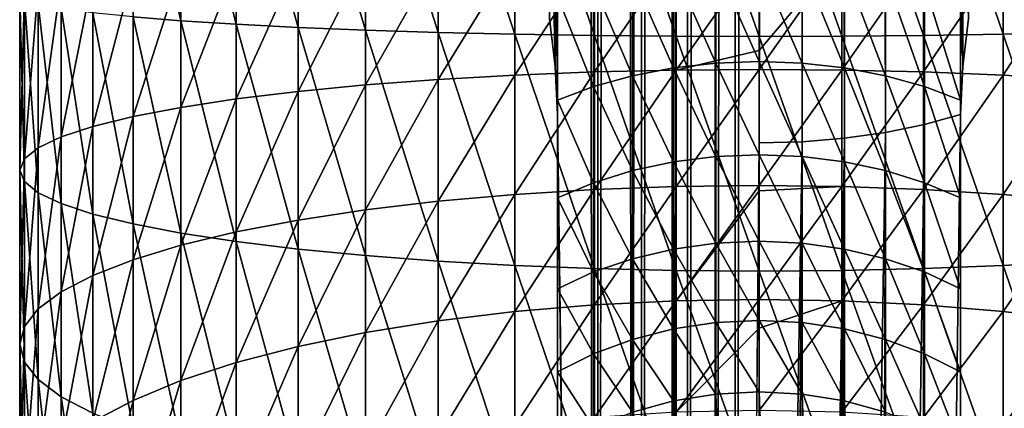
# Model space of a CAD drawing. Header units: metres. Extents: x -109 to 109, y -342 to 116.
# Tile 12 of 213: x -11 to 4, y -297 to -291. Entities that reach past the tile are written whole.
import ezdxf

# ---------------------------------------------------------------- set-up
doc = ezdxf.new("R2010")
doc.units = ezdxf.units.M
doc.layers.add('solid_505140_SW0001', color=7, linetype='CONTINUOUS')

msp = doc.modelspace()

# ---------------------------------------------------------------- linework, layer by layer
at = {"layer": 'solid_505140_SW0001'}
for points in [[(3, -292.56723, 192.352112), (2.703195, -55.219196, 81.447319), (3.274279, -55.038525, 81.83477)], [(3.030499, -291.850311, 192.043259), (3, -292.56723, 192.352112), (3.274279, -55.038525, 81.83477)], [(3.118329, -291.13855, 191.786911), (3.030499, -291.850311, 192.043259), (3.274279, -55.038525, 81.83477)], [(-3.030498, -291.850342, 192.043259), (-3.118319, -291.138611, 191.786942), (-2.996384, -55.133167, 81.631805)], [(-3, -292.56723, 192.352112), (-3.030498, -291.850342, 192.043259), (-2.996384, -55.133167, 81.631805)], [(-3, -292.56723, 192.352112), (-2.996384, -55.133167, 81.631805), (-2.703207, -55.219193, 81.447327)], [(-3, -292.56723, 192.352112), (-2.703207, -55.219193, 81.447327), (-2.461808, -332.610962, 210.636475)], [(-2.461808, -332.610962, 210.636475), (-2.703207, -55.219193, 81.447327), (-2.396255, -55.296162, 81.282265)], [(2.461808, -292.715973, 192.033142), (2.077089, -55.363682, 81.137466), (2.703195, -55.219196, 81.447319)], [(2.461808, -292.715973, 192.033142), (2.703195, -55.219196, 81.447319), (3, -292.56723, 192.352112)], [(-2.461808, -332.610962, 210.636475), (-2.396255, -55.296162, 81.282265), (-2.399325, -332.625641, 210.604965)], [(-2.399325, -332.625641, 210.604965), (-2.396255, -55.296162, 81.282265), (-2.077092, -55.363682, 81.137466)], [(-1.882895, -332.729279, 210.382736), (-2.399325, -332.625641, 210.604965), (-2.077092, -55.363682, 81.137466)], [(-1.882895, -332.729279, 210.382736), (-2.077092, -55.363682, 81.137466), (-1.747342, -55.421406, 81.01368)], [(1.882895, -292.83429, 191.779404), (1.408695, -55.46904, 80.911522), (2.077089, -55.363682, 81.137466)], [(1.882895, -292.83429, 191.779404), (2.077089, -55.363682, 81.137466), (2.461808, -292.715973, 192.033142)], [(-1.882895, -332.729279, 210.382736), (-1.747342, -55.421406, 81.01368), (-1.749, -332.751343, 210.335419)], [(-1.749, -332.751343, 210.335419), (-1.747342, -55.421406, 81.01368), (-1.408686, -55.469044, 80.911522)], [(-1.272838, -332.815216, 210.198425), (-1.749, -332.751343, 210.335419), (-1.408686, -55.469044, 80.911522)], [(-1.272838, -332.815216, 210.198425), (-1.408686, -55.469044, 80.911522), (-1.06285, -55.506348, 80.83152)], [(-1.272838, -332.815216, 210.198425), (-1.06285, -55.506348, 80.83152), (-1.062899, -332.836517, 210.15271)], [(-1.062899, -332.836517, 210.15271), (-1.06285, -55.506348, 80.83152), (-0.711593, -55.533131, 80.774078)], [(1.272838, -292.920227, 191.595093), (0.711606, -55.533131, 80.774086), (1.408695, -55.46904, 80.911522)], [(1.272838, -292.920227, 191.595093), (1.408695, -55.46904, 80.911522), (1.882895, -292.83429, 191.779404)], [(-0.641726, -332.86734, 210.086624), (-1.062899, -332.836517, 210.15271), (-0.711593, -55.533131, 80.774078)], [(-0.641726, -332.86734, 210.086624), (-0.711593, -55.533131, 80.774078), (-0.35671, -55.549255, 80.739502)], [(-0.641726, -332.86734, 210.086624), (-0.35671, -55.549255, 80.739502), (-0.355057, -332.879486, 210.060577)], [(-0.355057, -332.879486, 210.060577), (-0.35671, -55.549255, 80.739502), (0, -55.554642, 80.727951)], [(0, -292.989838, 191.445801), (-0.355057, -332.879486, 210.060577), (0, -55.554642, 80.727951)], [(0, -292.989838, 191.445801), (0, -55.554642, 80.727951), (0.711606, -55.533131, 80.774086)], [(0, -292.989838, 191.445801), (0.711606, -55.533131, 80.774086), (0.641726, -292.972382, 191.483292)], [(0.641726, -292.972382, 191.483292), (0.711606, -55.533131, 80.774086), (1.272838, -292.920227, 191.595093)], [(-3.030498, -291.850342, 192.043259), (-3.030495, -288.488922, 199.251953), (-3.118327, -287.834991, 198.871445)], [(-3.030498, -291.850342, 192.043259), (-3.118327, -287.834991, 198.871445), (-3.118319, -291.138611, 191.786942)], [(-8.600146, -291.168854, 26.410671), (-8.600146, -287.99115, 26.465565), (-9.313966, -288.013885, 25.459787)], [(-9.313966, -291.111389, 25.406279), (-8.600146, -291.168854, 26.410671), (-9.313966, -288.013885, 25.459787)], [(-7.778174, -291.221405, 27.328957), (-7.778174, -287.970367, 27.385117), (-8.600146, -287.99115, 26.465565)], [(-8.600146, -291.168854, 26.410671), (-7.778174, -291.221405, 27.328957), (-8.600146, -287.99115, 26.465565)], [(-6.858388, -291.268341, 28.149586), (-6.858388, -287.951782, 28.206879), (-7.778174, -287.970367, 27.385117)], [(-7.778174, -291.221405, 27.328957), (-6.858388, -291.268341, 28.149586), (-7.778174, -287.970367, 27.385117)], [(-5.852353, -291.309113, 28.86224), (-5.852353, -287.935638, 28.920517), (-6.858388, -287.951782, 28.206879)], [(-6.858388, -291.268341, 28.149586), (-5.852353, -291.309113, 28.86224), (-6.858388, -287.951782, 28.206879)], [(-4.772721, -291.343201, 29.457958), (-4.772721, -287.92218, 29.517056), (-5.852353, -287.935638, 28.920517)], [(-5.852353, -291.309113, 28.86224), (-4.772721, -291.343201, 29.457958), (-5.852353, -287.935638, 28.920517)], [(-3.63307, -291.370178, 29.929245), (-3.63307, -287.911499, 29.988995), (-4.772721, -287.92218, 29.517056)], [(-4.772721, -291.343201, 29.457958), (-3.63307, -291.370178, 29.929245), (-4.772721, -287.92218, 29.517056)], [(-2.44773, -291.389679, 30.270178), (-2.44773, -287.903778, 30.330397), (-3.63307, -287.911499, 29.988995)], [(-3.63307, -291.370178, 29.929245), (-2.44773, -291.389679, 30.270178), (-3.63307, -287.911499, 29.988995)], [(-1.231609, -291.401489, 30.476469), (-1.231609, -287.899109, 30.536972), (-2.44773, -287.903778, 30.330397)], [(-2.44773, -291.389679, 30.270178), (-1.231609, -291.401489, 30.476469), (-2.44773, -287.903778, 30.330397)], [(0, -291.405426, 30.545521), (0, -287.897552, 30.606119), (-1.231609, -287.899109, 30.536972)], [(-1.231609, -291.401489, 30.476469), (0, -291.405426, 30.545521), (-1.231609, -287.899109, 30.536972)], [(1.231609, -291.401489, 30.476469), (0, -287.897552, 30.606119), (0, -291.405426, 30.545521)], [(1.231609, -291.401489, 30.476469), (1.231609, -287.899109, 30.536972), (0, -287.897552, 30.606119)], [(2.44773, -291.389679, 30.270178), (2.44773, -287.903778, 30.330397), (1.231609, -287.899109, 30.536972)], [(1.231609, -291.401489, 30.476469), (2.44773, -291.389679, 30.270178), (1.231609, -287.899109, 30.536972)], [(3.63307, -291.370178, 29.929245), (3.63307, -287.911499, 29.988995), (2.44773, -287.903778, 30.330397)], [(2.44773, -291.389679, 30.270178), (3.63307, -291.370178, 29.929245), (2.44773, -287.903778, 30.330397)], [(4.772721, -291.343201, 29.457958), (4.772721, -287.92218, 29.517056), (3.63307, -287.911499, 29.988995)], [(3.63307, -291.370178, 29.929245), (4.772721, -291.343201, 29.457958), (3.63307, -287.911499, 29.988995)], [(-3, -292.56723, 192.352112), (-3.030495, -288.488922, 199.251953), (-3.030498, -291.850342, 192.043259)], [(-3, -292.56723, 192.352112), (-3, -289.186279, 199.60257), (-3.030495, -288.488922, 199.251953)], [(3.030499, -288.488861, 199.251923), (3, -289.186279, 199.60257), (3.030499, -291.850311, 192.043259)], [(3.030499, -288.488861, 199.251923), (3.030499, -291.850311, 192.043259), (3.118329, -291.13855, 191.786911)], [(-3, -332.462219, 210.955444), (-3, -290.804962, 200.44487), (-3, -289.186279, 199.60257)], [(-3, -292.56723, 192.352112), (-3, -332.462219, 210.955444), (-3, -289.186279, 199.60257)], [(3, -292.56723, 192.352112), (3, -289.186279, 199.60257), (3, -290.804962, 200.44487)], [(3.030499, -291.850311, 192.043259), (3, -289.186279, 199.60257), (3, -292.56723, 192.352112)], [(-5.852353, -292.124847, 10.081753), (-5.852353, -290.245087, 10.264722), (-4.772721, -290.210999, 9.669005)], [(-4.772721, -292.043396, 9.490645), (-5.852353, -292.124847, 10.081753), (-4.772721, -290.210999, 9.669005)], [(-4.772721, -292.043396, 9.490645), (-4.772721, -290.210999, 9.669005), (-3.63307, -290.184021, 9.197717)], [(-3.63307, -291.978973, 9.023004), (-4.772721, -292.043396, 9.490645), (-3.63307, -290.184021, 9.197717)], [(-3.63307, -291.978973, 9.023004), (-3.63307, -290.184021, 9.197717), (-2.44773, -290.16452, 8.856784)], [(-2.44773, -291.932373, 8.684709), (-3.63307, -291.978973, 9.023004), (-2.44773, -290.16452, 8.856784)], [(-2.44773, -291.932373, 8.684709), (-2.44773, -290.16452, 8.856784), (-1.231609, -290.15271, 8.650494)], [(-1.231609, -291.904175, 8.480015), (-2.44773, -291.932373, 8.684709), (-1.231609, -290.15271, 8.650494)], [(-1.231609, -291.904175, 8.480015), (-1.231609, -290.15271, 8.650494), (0, -290.148773, 8.581441)], [(0, -291.613342, 8.448414), (-1.231609, -291.904175, 8.480015), (0, -290.148773, 8.581441)], [(1.231609, -290.15271, 8.650494), (0, -291.613342, 8.448414), (0, -290.148773, 8.581441)], [(1.231609, -290.15271, 8.650494), (0, -291.894714, 8.411496), (0, -291.613342, 8.448414)], [(1.231609, -291.904175, 8.480015), (0, -291.894714, 8.411496), (1.231609, -290.15271, 8.650494)], [(1.231609, -291.904175, 8.480015), (1.231609, -290.15271, 8.650494), (2.44773, -290.16452, 8.856784)], [(2.44773, -291.932373, 8.684709), (1.231609, -291.904175, 8.480015), (2.44773, -290.16452, 8.856784)], [(2.44773, -291.932373, 8.684709), (2.44773, -290.16452, 8.856784), (3.63307, -290.184021, 9.197717)], [(3.63307, -291.978973, 9.023004), (2.44773, -291.932373, 8.684709), (3.63307, -290.184021, 9.197717)], [(3.63307, -291.978973, 9.023004), (3.63307, -290.184021, 9.197717), (4.772721, -290.210999, 9.669005)], [(4.772721, -292.043396, 9.490645), (3.63307, -291.978973, 9.023004), (4.772721, -290.210999, 9.669005)], [(-8.600146, -292.459991, 12.514354), (-8.600146, -290.385345, 12.716291), (-7.778174, -290.332794, 11.798006)], [(-7.778174, -292.334442, 11.603173), (-8.600146, -292.459991, 12.514354), (-7.778174, -290.332794, 11.798006)], [(-7.778174, -292.334442, 11.603173), (-7.778174, -290.332794, 11.798006), (-6.858388, -290.285858, 10.977377)], [(-6.858388, -292.22226, 10.788894), (-7.778174, -292.334442, 11.603173), (-6.858388, -290.285858, 10.977377)], [(-6.858388, -292.22226, 10.788894), (-6.858388, -290.285858, 10.977377), (-5.852353, -290.245087, 10.264722)], [(-5.852353, -292.124847, 10.081753), (-6.858388, -292.22226, 10.788894), (-5.852353, -290.245087, 10.264722)], [(-0.641726, -290.325928, 201.275223), (-1.272838, -290.387573, 201.168365), (-0.641726, -291.802246, 202.215118)], [(0, -290.305237, 201.31105), (-0.641726, -290.325928, 201.275223), (0, -291.778534, 202.248993)], [(-0.641726, -290.325928, 201.275223), (-0.641726, -291.802246, 202.215118), (0, -291.778534, 202.248993)], [(0, -290.305237, 201.31105), (0, -291.778534, 202.248993), (0.641726, -291.802246, 202.215118)], [(0.641726, -290.325928, 201.275223), (0, -290.305237, 201.31105), (0.641726, -291.802246, 202.215118)], [(0.641726, -290.325928, 201.275223), (0.641726, -291.802246, 202.215118), (1.272838, -291.872986, 202.114044)], [(1.272838, -290.387573, 201.168365), (0.641726, -290.325928, 201.275223), (1.272838, -291.872986, 202.114044)], [(-10.382716, -292.900177, 15.709491), (-10.382716, -290.56958, 15.936343), (-9.910658, -290.504486, 14.798553)], [(-9.910658, -292.744629, 14.580503), (-10.382716, -292.900177, 15.709491), (-9.910658, -290.504486, 14.798553)], [(-9.910658, -292.744629, 14.580503), (-9.910658, -290.504486, 14.798553), (-9.313966, -290.44281, 13.720684)], [(-9.313966, -292.59729, 13.510974), (-9.910658, -292.744629, 14.580503), (-9.313966, -290.44281, 13.720684)], [(-9.313966, -292.59729, 13.510974), (-9.313966, -290.44281, 13.720684), (-8.600146, -290.385345, 12.716291)], [(-8.600146, -292.459991, 12.514354), (-9.313966, -292.59729, 13.510974), (-8.600146, -290.385345, 12.716291)], [(-1.882895, -290.489166, 200.992218), (-2.461808, -290.629089, 200.74971), (-1.882895, -291.989594, 201.947433)], [(-1.272838, -290.387573, 201.168365), (-1.882895, -290.489166, 200.992218), (-1.272838, -291.872986, 202.114044)], [(-1.882895, -290.489166, 200.992218), (-1.882895, -291.989594, 201.947433), (-1.272838, -291.872986, 202.114044)], [(-1.272838, -290.387573, 201.168365), (-1.272838, -291.872986, 202.114044), (-0.641726, -291.802246, 202.215118)], [(1.272838, -290.387573, 201.168365), (1.272838, -291.872986, 202.114044), (1.882895, -291.989594, 201.947433)], [(1.882895, -290.489166, 200.992218), (1.272838, -290.387573, 201.168365), (1.882895, -291.989594, 201.947433)], [(1.882895, -290.489166, 200.992218), (1.882895, -291.989594, 201.947433), (2.461808, -292.150116, 201.718048)], [(2.461808, -290.629089, 200.74971), (1.882895, -290.489166, 200.992218), (2.461808, -292.150116, 201.718048)], [(-10.930835, -293.227936, 18.08848), (-10.930835, -290.706757, 18.333883), (-10.724207, -290.637299, 17.119747)], [(-10.724207, -293.061951, 16.883738), (-10.930835, -293.227936, 18.08848), (-10.724207, -290.637299, 17.119747)], [(-10.724207, -293.061951, 16.883738), (-10.724207, -290.637299, 17.119747), (-10.382716, -290.56958, 15.936343)], [(-10.382716, -292.900177, 15.709491), (-10.724207, -293.061951, 16.883738), (-10.382716, -290.56958, 15.936343)], [(-2.461808, -290.629089, 200.74971), (-3, -290.804962, 200.44487), (-2.461808, -292.150116, 201.718048)], [(-2.461808, -290.629089, 200.74971), (-2.461808, -292.150116, 201.718048), (-1.882895, -291.989594, 201.947433)], [(2.461808, -290.629089, 200.74971), (2.461808, -292.150116, 201.718048), (3, -292.351868, 201.429672)], [(3, -290.804962, 200.44487), (2.461808, -290.629089, 200.74971), (3, -292.351868, 201.429672)], [(-11, -293.396027, 19.308563), (-11, -290.7771, 19.56348), (-10.930835, -290.706757, 18.333883)], [(-10.930835, -293.227936, 18.08848), (-11, -293.396027, 19.308563), (-10.930835, -290.706757, 18.333883)], [(-10.930835, -293.564117, 20.528648), (-10.930835, -290.847443, 20.793079), (-11, -290.7771, 19.56348)], [(-11, -293.396027, 19.308563), (-10.930835, -293.564117, 20.528648), (-11, -290.7771, 19.56348)], [(-10.724207, -293.730103, 21.733389), (-10.724207, -290.916931, 22.007215), (-10.930835, -290.847443, 20.793079)], [(-10.930835, -293.564117, 20.528648), (-10.724207, -293.730103, 21.733389), (-10.930835, -290.847443, 20.793079)], [(-10.382716, -293.891876, 22.907637), (-10.382716, -290.984619, 23.190619), (-10.724207, -290.916931, 22.007215)], [(-10.724207, -293.730103, 21.733389), (-10.382716, -293.891876, 22.907637), (-10.724207, -290.916931, 22.007215)], [(-3, -290.804962, 200.44487), (-3, -292.351868, 201.429672), (-2.461808, -292.150116, 201.718048)], [(-3, -332.462219, 210.955444), (-3, -292.351868, 201.429672), (-3, -290.804962, 200.44487)], [(3, -292.56723, 192.352112), (3, -290.804962, 200.44487), (3, -292.351868, 201.429672)], [(-9.910658, -294.047424, 24.036625), (-9.910658, -291.049713, 24.328409), (-10.382716, -290.984619, 23.190619)], [(-10.382716, -293.891876, 22.907637), (-9.910658, -294.047424, 24.036625), (-10.382716, -290.984619, 23.190619)], [(-9.313966, -294.194763, 25.106153), (-9.313966, -291.111389, 25.406279), (-9.910658, -291.049713, 24.328409)], [(-9.910658, -294.047424, 24.036625), (-9.313966, -294.194763, 25.106153), (-9.910658, -291.049713, 24.328409)], [(-8.600146, -294.332092, 26.102774), (-8.600146, -291.168854, 26.410671), (-9.313966, -291.111389, 25.406279)], [(-9.313966, -294.194763, 25.106153), (-8.600146, -294.332092, 26.102774), (-9.313966, -291.111389, 25.406279)], [(-7.778174, -294.457611, 27.013954), (-7.778174, -291.221405, 27.328957), (-8.600146, -291.168854, 26.410671)], [(-8.600146, -294.332092, 26.102774), (-7.778174, -294.457611, 27.013954), (-8.600146, -291.168854, 26.410671)], [(-6.858388, -294.569794, 27.828234), (-6.858388, -291.268341, 28.149586), (-7.778174, -291.221405, 27.328957)], [(-7.778174, -294.457611, 27.013954), (-6.858388, -294.569794, 27.828234), (-7.778174, -291.221405, 27.328957)], [(-5.852353, -294.667236, 28.535374), (-5.852353, -291.309113, 28.86224), (-6.858388, -291.268341, 28.149586)], [(-6.858388, -294.569794, 27.828234), (-5.852353, -294.667236, 28.535374), (-6.858388, -291.268341, 28.149586)], [(-4.772721, -294.748657, 29.126482), (-4.772721, -291.343201, 29.457958), (-5.852353, -291.309113, 28.86224)], [(-5.852353, -294.667236, 28.535374), (-4.772721, -294.748657, 29.126482), (-5.852353, -291.309113, 28.86224)], [(-3.63307, -294.81308, 29.594124), (-3.63307, -291.370178, 29.929245), (-4.772721, -291.343201, 29.457958)], [(-4.772721, -294.748657, 29.126482), (-3.63307, -294.81308, 29.594124), (-4.772721, -291.343201, 29.457958)], [(-2.44773, -294.859711, 29.932419), (-2.44773, -291.389679, 30.270178), (-3.63307, -291.370178, 29.929245)], [(-3.63307, -294.81308, 29.594124), (-2.44773, -294.859711, 29.932419), (-3.63307, -291.370178, 29.929245)], [(3.63307, -294.81308, 29.594124), (3.63307, -291.370178, 29.929245), (2.44773, -291.389679, 30.270178)], [(4.772721, -294.748657, 29.126482), (4.772721, -291.343201, 29.457958), (3.63307, -291.370178, 29.929245)], [(3.63307, -294.81308, 29.594124), (4.772721, -294.748657, 29.126482), (3.63307, -291.370178, 29.929245)], [(-1.231609, -294.887909, 30.137114), (-1.231609, -291.401489, 30.476469), (-2.44773, -291.389679, 30.270178)], [(-2.44773, -294.859711, 29.932419), (-1.231609, -294.887909, 30.137114), (-2.44773, -291.389679, 30.270178)], [(0, -294.897339, 30.205631), (0, -291.405426, 30.545521), (-1.231609, -291.401489, 30.476469)], [(-1.231609, -294.887909, 30.137114), (0, -294.897339, 30.205631), (-1.231609, -291.401489, 30.476469)], [(1.231609, -294.887909, 30.137114), (1.231609, -291.401489, 30.476469), (0, -291.405426, 30.545521)], [(1.231609, -294.887909, 30.137114), (0, -291.405426, 30.545521), (0, -294.897339, 30.205631)], [(2.44773, -294.859711, 29.932419), (2.44773, -291.389679, 30.270178), (1.231609, -291.401489, 30.476469)], [(1.231609, -294.887909, 30.137114), (2.44773, -294.859711, 29.932419), (1.231609, -291.401489, 30.476469)], [(2.44773, -294.859711, 29.932419), (3.63307, -294.81308, 29.594124), (2.44773, -291.389679, 30.270178)], [(0, -291.613342, 8.448414), (0, -291.894714, 8.411496), (-1.231609, -291.904175, 8.480015)], [(-0.641726, -291.802246, 202.215118), (-1.272838, -291.872986, 202.114044), (-0.641726, -293.190948, 203.280228)], [(0, -291.778534, 202.248993), (-0.641726, -291.802246, 202.215118), (0, -293.164368, 203.311905)], [(-0.641726, -291.802246, 202.215118), (-0.641726, -293.190948, 203.280228), (0, -293.164368, 203.311905)], [(0, -291.778534, 202.248993), (0, -293.164368, 203.311905), (0.641726, -293.190948, 203.280228)], [(0.641726, -291.802246, 202.215118), (0, -291.778534, 202.248993), (0.641726, -293.190948, 203.280228)], [(0.641726, -291.802246, 202.215118), (0.641726, -293.190948, 203.280228), (1.272838, -293.270233, 203.185699)], [(1.272838, -291.872986, 202.114044), (0.641726, -291.802246, 202.215118), (1.272838, -293.270233, 203.185699)], [(-3.63307, -293.754303, 8.705836), (-3.63307, -291.978973, 9.023004), (-2.44773, -291.932373, 8.684709)], [(-2.44773, -293.680878, 8.372331), (-3.63307, -293.754303, 8.705836), (-2.44773, -291.932373, 8.684709)], [(-2.44773, -293.680878, 8.372331), (-2.44773, -291.932373, 8.684709), (-1.231609, -291.904175, 8.480015)], [(-1.231609, -293.636444, 8.170534), (-2.44773, -293.680878, 8.372331), (-1.231609, -291.904175, 8.480015)], [(-1.272838, -291.872986, 202.114044), (-1.882895, -291.989594, 201.947433), (-1.272838, -293.270233, 203.185699)], [(-1.272838, -291.872986, 202.114044), (-1.272838, -293.270233, 203.185699), (-0.641726, -293.190948, 203.280228)], [(-1.231609, -293.636444, 8.170534), (-1.231609, -291.904175, 8.480015), (0, -291.894714, 8.411496)], [(0, -293.621582, 8.102985), (-1.231609, -293.636444, 8.170534), (0, -291.894714, 8.411496)], [(1.231609, -291.904175, 8.480015), (0, -293.621582, 8.102985), (0, -291.894714, 8.411496)], [(1.231609, -293.636444, 8.170534), (0, -293.621582, 8.102985), (1.231609, -291.904175, 8.480015)], [(1.231609, -293.636444, 8.170534), (1.231609, -291.904175, 8.480015), (2.44773, -291.932373, 8.684709)], [(2.44773, -293.680878, 8.372331), (1.231609, -293.636444, 8.170534), (2.44773, -291.932373, 8.684709)], [(1.272838, -291.872986, 202.114044), (1.272838, -293.270233, 203.185699), (1.882895, -293.400909, 203.029907)], [(1.882895, -291.989594, 201.947433), (1.272838, -291.872986, 202.114044), (1.882895, -293.400909, 203.029907)], [(2.44773, -293.680878, 8.372331), (2.44773, -291.932373, 8.684709), (3.63307, -291.978973, 9.023004)], [(-5.852353, -293.984039, 9.749599), (-5.852353, -292.124847, 10.081753), (-4.772721, -292.043396, 9.490645)], [(-4.772721, -293.855774, 9.166859), (-5.852353, -293.984039, 9.749599), (-4.772721, -292.043396, 9.490645)], [(-4.772721, -293.855774, 9.166859), (-4.772721, -292.043396, 9.490645), (-3.63307, -291.978973, 9.023004)], [(-3.63307, -293.754303, 8.705836), (-4.772721, -293.855774, 9.166859), (-3.63307, -291.978973, 9.023004)], [(-1.882895, -291.989594, 201.947433), (-2.461808, -292.150116, 201.718048), (-1.882895, -293.400909, 203.029907)], [(-1.882895, -291.989594, 201.947433), (-1.882895, -293.400909, 203.029907), (-1.272838, -293.270233, 203.185699)], [(1.882895, -291.989594, 201.947433), (1.882895, -293.400909, 203.029907), (2.461808, -293.580841, 202.815399)], [(2.461808, -292.150116, 201.718048), (1.882895, -291.989594, 201.947433), (2.461808, -293.580841, 202.815399)], [(3.63307, -293.754303, 8.705836), (2.44773, -293.680878, 8.372331), (3.63307, -291.978973, 9.023004)], [(3.63307, -293.754303, 8.705836), (3.63307, -291.978973, 9.023004), (4.772721, -292.043396, 9.490645)], [(4.772721, -293.855774, 9.166859), (3.63307, -293.754303, 8.705836), (4.772721, -292.043396, 9.490645)], [(-7.778174, -294.314209, 11.249482), (-7.778174, -292.334442, 11.603173), (-6.858388, -292.22226, 10.788894)], [(-6.858388, -294.137512, 10.446729), (-7.778174, -294.314209, 11.249482), (-6.858388, -292.22226, 10.788894)], [(-6.858388, -294.137512, 10.446729), (-6.858388, -292.22226, 10.788894), (-5.852353, -292.124847, 10.081753)], [(-5.852353, -293.984039, 9.749599), (-6.858388, -294.137512, 10.446729), (-5.852353, -292.124847, 10.081753)], [(-2.461808, -292.150116, 201.718048), (-3, -292.351868, 201.429672), (-2.461808, -293.580841, 202.815399)], [(-2.461808, -292.150116, 201.718048), (-2.461808, -293.580841, 202.815399), (-1.882895, -293.400909, 203.029907)], [(2.461808, -292.150116, 201.718048), (2.461808, -293.580841, 202.815399), (3, -293.807037, 202.545746)], [(3, -292.351868, 201.429672), (2.461808, -292.150116, 201.718048), (3, -293.807037, 202.545746)], [(-8.600146, -294.511932, 12.147764), (-8.600146, -292.459991, 12.514354), (-7.778174, -292.334442, 11.603173)], [(-7.778174, -294.314209, 11.249482), (-8.600146, -294.511932, 12.147764), (-7.778174, -292.334442, 11.603173)], [(-3, -292.351868, 201.429672), (-3, -293.807037, 202.545746), (-2.461808, -293.580841, 202.815399)], [(-3, -332.462219, 210.955444), (-3, -293.807037, 202.545746), (-3, -292.351868, 201.429672)], [(3, -292.56723, 192.352112), (3, -292.351868, 201.429672), (3, -293.807037, 202.545746)], [(-9.313966, -294.72821, 13.130278), (-9.313966, -292.59729, 13.510974), (-8.600146, -292.459991, 12.514354)], [(-8.600146, -294.511932, 12.147764), (-9.313966, -294.72821, 13.130278), (-8.600146, -292.459991, 12.514354)], [(-9.910658, -294.960297, 14.184667), (-9.910658, -292.744629, 14.580503), (-9.313966, -292.59729, 13.510974)], [(-9.313966, -294.72821, 13.130278), (-9.910658, -294.960297, 14.184667), (-9.313966, -292.59729, 13.510974)], [(-2.461808, -332.610962, 210.636475), (-3, -332.462219, 210.955444), (-3, -292.56723, 192.352112)], [(3, -292.56723, 192.352112), (3, -332.462219, 210.955444), (2.461808, -332.610962, 210.636475)], [(2.461808, -292.715973, 192.033142), (3, -292.56723, 192.352112), (2.461808, -332.610962, 210.636475)], [(3, -292.56723, 192.352112), (3, -296.398193, 205.136475), (3, -297.513489, 206.589935)], [(3, -292.56723, 192.352112), (3, -295.159271, 203.784531), (3, -296.398193, 205.136475)], [(3, -292.56723, 192.352112), (3, -297.513489, 206.589935), (3, -315.077423, 231.673828)], [(3, -292.56723, 192.352112), (3, -293.807037, 202.545746), (3, -295.159271, 203.784531)], [(3, -292.56723, 192.352112), (3, -315.077423, 231.673828), (3, -316.007935, 232.861053)], [(3, -292.56723, 192.352112), (3, -316.007935, 232.861053), (3, -317.060944, 233.941437)], [(3, -292.56723, 192.352112), (3, -317.060944, 233.941437), (3, -318.223572, 234.901825)], [(3, -292.56723, 192.352112), (3, -318.223572, 234.901825), (3, -319.483765, 235.732239)], [(3, -292.56723, 192.352112), (3, -319.483765, 235.732239), (3, -332.462219, 210.955444)], [(-10.382716, -295.205292, 15.297672), (-10.382716, -292.900177, 15.709491), (-9.910658, -292.744629, 14.580503)], [(-9.910658, -294.960297, 14.184667), (-10.382716, -295.205292, 15.297672), (-9.910658, -292.744629, 14.580503)], [(1.882895, -292.83429, 191.779404), (1.753688, -332.75058, 210.337006), (1.272838, -332.815216, 210.198425)], [(1.272838, -292.920227, 191.595093), (1.882895, -292.83429, 191.779404), (1.272838, -332.815216, 210.198425)], [(1.882895, -292.83429, 191.779404), (1.882895, -332.729279, 210.382736), (1.753688, -332.75058, 210.337006)], [(2.461808, -292.715973, 192.033142), (2.403715, -332.624634, 210.607147), (1.882895, -332.729279, 210.382736)], [(1.882895, -292.83429, 191.779404), (2.461808, -292.715973, 192.033142), (1.882895, -332.729279, 210.382736)], [(2.461808, -292.715973, 192.033142), (2.461808, -332.610962, 210.636475), (2.403715, -332.624634, 210.607147)], [(-10.724207, -295.460114, 16.455297), (-10.724207, -293.061951, 16.883738), (-10.382716, -292.900177, 15.709491)], [(-10.382716, -295.205292, 15.297672), (-10.724207, -295.460114, 16.455297), (-10.382716, -292.900177, 15.709491)], [(0, -292.989838, 191.445801), (0, -332.884827, 210.049133), (-0.355057, -332.879486, 210.060577)], [(0.641726, -292.972382, 191.483292), (0.360049, -332.879333, 210.060898), (0, -332.884827, 210.049133)], [(0, -292.989838, 191.445801), (0.641726, -292.972382, 191.483292), (0, -332.884827, 210.049133)], [(0.641726, -292.972382, 191.483292), (0.641726, -332.86734, 210.086624), (0.360049, -332.879333, 210.060898)], [(1.272838, -292.920227, 191.595093), (1.067789, -332.83609, 210.153687), (0.641726, -332.86734, 210.086624)], [(0.641726, -292.972382, 191.483292), (1.272838, -292.920227, 191.595093), (0.641726, -332.86734, 210.086624)], [(1.272838, -292.920227, 191.595093), (1.272838, -332.815216, 210.198425), (1.067789, -332.83609, 210.153687)], [(-10.930835, -295.721558, 17.642984), (-10.930835, -293.227936, 18.08848), (-10.724207, -293.061951, 16.883738)], [(-10.724207, -295.460114, 16.455297), (-10.930835, -295.721558, 17.642984), (-10.724207, -293.061951, 16.883738)], [(-11, -295.986328, 18.845798), (-11, -293.396027, 19.308563), (-10.930835, -293.227936, 18.08848)], [(-10.930835, -295.721558, 17.642984), (-11, -295.986328, 18.845798), (-10.930835, -293.227936, 18.08848)], [(-1.272838, -293.270233, 203.185699), (-1.882895, -293.400909, 203.029907), (-1.272838, -294.568665, 204.375183)], [(-0.641726, -293.190948, 203.280228), (-1.272838, -293.270233, 203.185699), (-0.641726, -294.481445, 204.462433)], [(-1.272838, -293.270233, 203.185699), (-1.272838, -294.568665, 204.375183), (-0.641726, -294.481445, 204.462433)], [(0, -293.164368, 203.311905), (-0.641726, -293.190948, 203.280228), (0, -294.452209, 204.491669)], [(-0.641726, -293.190948, 203.280228), (-0.641726, -294.481445, 204.462433), (0, -294.452209, 204.491669)], [(0, -293.164368, 203.311905), (0, -294.452209, 204.491669), (0.641726, -294.481445, 204.462433)], [(0.641726, -293.190948, 203.280228), (0, -293.164368, 203.311905), (0.641726, -294.481445, 204.462433)], [(0.641726, -293.190948, 203.280228), (0.641726, -294.481445, 204.462433), (1.272838, -294.568665, 204.375183)], [(1.272838, -293.270233, 203.185699), (0.641726, -293.190948, 203.280228), (1.272838, -294.568665, 204.375183)], [(1.272838, -293.270233, 203.185699), (1.272838, -294.568665, 204.375183), (1.882895, -294.712433, 204.231384)], [(1.882895, -293.400909, 203.029907), (1.272838, -293.270233, 203.185699), (1.882895, -294.712433, 204.231384)], [(-10.930835, -296.251099, 20.048611), (-10.930835, -293.564117, 20.528648), (-11, -293.396027, 19.308563)], [(-11, -295.986328, 18.845798), (-10.930835, -296.251099, 20.048611), (-11, -293.396027, 19.308563)], [(-1.882895, -293.400909, 203.029907), (-2.461808, -293.580841, 202.815399), (-1.882895, -294.712433, 204.231384)], [(-1.882895, -293.400909, 203.029907), (-1.882895, -294.712433, 204.231384), (-1.272838, -294.568665, 204.375183)], [(1.882895, -293.400909, 203.029907), (1.882895, -294.712433, 204.231384), (2.461808, -294.9104, 204.033386)], [(2.461808, -293.580841, 202.815399), (1.882895, -293.400909, 203.029907), (2.461808, -294.9104, 204.033386)], [(-10.724207, -296.512543, 21.236298), (-10.724207, -293.730103, 21.733389), (-10.930835, -293.564117, 20.528648)], [(-10.930835, -296.251099, 20.048611), (-10.724207, -296.512543, 21.236298), (-10.930835, -293.564117, 20.528648)], [(-2.461808, -293.580841, 202.815399), (-3, -293.807037, 202.545746), (-2.461808, -294.9104, 204.033386)], [(-2.461808, -293.580841, 202.815399), (-2.461808, -294.9104, 204.033386), (-1.882895, -294.712433, 204.231384)], [(2.461808, -293.580841, 202.815399), (2.461808, -294.9104, 204.033386), (3, -295.159271, 203.784531)], [(3, -293.807037, 202.545746), (2.461808, -293.580841, 202.815399), (3, -295.159271, 203.784531)], [(-3.63307, -295.498688, 8.248233), (-3.63307, -293.754303, 8.705836), (-2.44773, -293.680878, 8.372331)], [(-2.44773, -295.398956, 7.921636), (-3.63307, -295.498688, 8.248233), (-2.44773, -293.680878, 8.372331)], [(-2.44773, -295.398956, 7.921636), (-2.44773, -293.680878, 8.372331), (-1.231609, -293.636444, 8.170534)], [(-1.231609, -295.338593, 7.72402), (-2.44773, -295.398956, 7.921636), (-1.231609, -293.636444, 8.170534)], [(-1.231609, -295.338593, 7.72402), (-1.231609, -293.636444, 8.170534), (0, -293.621582, 8.102985)], [(0, -293.703094, 8.084882), (-1.231609, -295.338593, 7.72402), (0, -293.621582, 8.102985)], [(0, -293.703094, 8.084882), (0, -295.31839, 7.657871), (-1.231609, -295.338593, 7.72402)], [(1.231609, -293.636444, 8.170534), (0, -293.703094, 8.084882), (0, -293.621582, 8.102985)], [(1.231609, -293.636444, 8.170534), (0, -295.31839, 7.657871), (0, -293.703094, 8.084882)], [(1.231609, -295.338593, 7.72402), (0, -295.31839, 7.657871), (1.231609, -293.636444, 8.170534)], [(1.231609, -295.338593, 7.72402), (1.231609, -293.636444, 8.170534), (2.44773, -293.680878, 8.372331)], [(2.44773, -295.398956, 7.921636), (1.231609, -295.338593, 7.72402), (2.44773, -293.680878, 8.372331)], [(2.44773, -295.398956, 7.921636), (2.44773, -293.680878, 8.372331), (3.63307, -293.754303, 8.705836)], [(-10.382716, -296.767365, 22.393925), (-10.382716, -293.891876, 22.907637), (-10.724207, -293.730103, 21.733389)], [(-10.724207, -296.512543, 21.236298), (-10.382716, -296.767365, 22.393925), (-10.724207, -293.730103, 21.733389)], [(-5.852353, -295.810883, 9.270371), (-5.852353, -293.984039, 9.749599), (-4.772721, -293.855774, 9.166859)], [(-4.772721, -295.636597, 8.699704), (-5.852353, -295.810883, 9.270371), (-4.772721, -293.855774, 9.166859)], [(-4.772721, -295.636597, 8.699704), (-4.772721, -293.855774, 9.166859), (-3.63307, -293.754303, 8.705836)], [(-3.63307, -295.498688, 8.248233), (-4.772721, -295.636597, 8.699704), (-3.63307, -293.754303, 8.705836)], [(-3, -293.807037, 202.545746), (-3, -295.159271, 203.784531), (-2.461808, -294.9104, 204.033386)], [(-3, -332.462219, 210.955444), (-3, -295.159271, 203.784531), (-3, -293.807037, 202.545746)], [(3.63307, -295.498688, 8.248233), (2.44773, -295.398956, 7.921636), (3.63307, -293.754303, 8.705836)], [(3.63307, -295.498688, 8.248233), (3.63307, -293.754303, 8.705836), (4.772721, -293.855774, 9.166859)], [(4.772721, -295.636597, 8.699704), (3.63307, -295.498688, 8.248233), (4.772721, -293.855774, 9.166859)], [(-9.910658, -297.01236, 23.506929), (-9.910658, -294.047424, 24.036625), (-10.382716, -293.891876, 22.907637)], [(-10.382716, -296.767365, 22.393925), (-9.910658, -297.01236, 23.506929), (-10.382716, -293.891876, 22.907637)], [(-6.858388, -296.019379, 9.953059), (-6.858388, -294.137512, 10.446729), (-5.852353, -293.984039, 9.749599)], [(-5.852353, -295.810883, 9.270371), (-6.858388, -296.019379, 9.953059), (-5.852353, -293.984039, 9.749599)], [(-9.313966, -297.244446, 24.561319), (-9.313966, -294.194763, 25.106153), (-9.910658, -294.047424, 24.036625)], [(-9.910658, -297.01236, 23.506929), (-9.313966, -297.244446, 24.561319), (-9.910658, -294.047424, 24.036625)], [(-7.778174, -296.259491, 10.739182), (-7.778174, -294.314209, 11.249482), (-6.858388, -294.137512, 10.446729)], [(-6.858388, -296.019379, 9.953059), (-7.778174, -296.259491, 10.739182), (-6.858388, -294.137512, 10.446729)], [(-8.600146, -297.460724, 25.543831), (-8.600146, -294.332092, 26.102774), (-9.313966, -294.194763, 25.106153)], [(-9.313966, -297.244446, 24.561319), (-8.600146, -297.460724, 25.543831), (-9.313966, -294.194763, 25.106153)], [(-8.600146, -296.528168, 11.618855), (-8.600146, -294.511932, 12.147764), (-7.778174, -294.314209, 11.249482)], [(-7.778174, -296.259491, 10.739182), (-8.600146, -296.528168, 11.618855), (-7.778174, -294.314209, 11.249482)], [(-7.778174, -297.658447, 26.442114), (-7.778174, -294.457611, 27.013954), (-8.600146, -294.332092, 26.102774)], [(-8.600146, -297.460724, 25.543831), (-7.778174, -297.658447, 26.442114), (-8.600146, -294.332092, 26.102774)], [(-6.858388, -297.835144, 27.244867), (-6.858388, -294.569794, 27.828234), (-7.778174, -294.457611, 27.013954)], [(-7.778174, -297.658447, 26.442114), (-6.858388, -297.835144, 27.244867), (-7.778174, -294.457611, 27.013954)], [(0, -294.452209, 204.491669), (-0.641726, -294.481445, 204.462433), (0, -295.632202, 205.779282)], [(0, -294.452209, 204.491669), (0, -295.632202, 205.779282), (0.641726, -295.663879, 205.752701)], [(0.641726, -294.481445, 204.462433), (0, -294.452209, 204.491669), (0.641726, -295.663879, 205.752701)], [(-9.313966, -296.822021, 12.581013), (-9.313966, -294.72821, 13.130278), (-8.600146, -294.511932, 12.147764)], [(-8.600146, -296.528168, 11.618855), (-9.313966, -296.822021, 12.581013), (-8.600146, -294.511932, 12.147764)], [(-5.852353, -297.988617, 27.941998), (-5.852353, -294.667236, 28.535374), (-6.858388, -294.569794, 27.828234)], [(-6.858388, -297.835144, 27.244867), (-5.852353, -297.988617, 27.941998), (-6.858388, -294.569794, 27.828234)], [(-1.272838, -294.568665, 204.375183), (-1.882895, -294.712433, 204.231384), (-1.272838, -295.758362, 205.673401)], [(-0.641726, -294.481445, 204.462433), (-1.272838, -294.568665, 204.375183), (-0.641726, -295.663879, 205.752701)], [(-1.272838, -294.568665, 204.375183), (-1.272838, -295.758362, 205.673401), (-0.641726, -295.663879, 205.752701)], [(-0.641726, -294.481445, 204.462433), (-0.641726, -295.663879, 205.752701), (0, -295.632202, 205.779282)], [(0.641726, -294.481445, 204.462433), (0.641726, -295.663879, 205.752701), (1.272838, -295.758362, 205.673401)], [(1.272838, -294.568665, 204.375183), (0.641726, -294.481445, 204.462433), (1.272838, -295.758362, 205.673401)], [(1.272838, -294.568665, 204.375183), (1.272838, -295.758362, 205.673401), (1.882895, -295.914154, 205.542694)], [(1.882895, -294.712433, 204.231384), (1.272838, -294.568665, 204.375183), (1.882895, -295.914154, 205.542694)], [(-9.910658, -297.13739, 13.613559), (-9.910658, -294.960297, 14.184667), (-9.313966, -294.72821, 13.130278)], [(-9.313966, -296.822021, 12.581013), (-9.910658, -297.13739, 13.613559), (-9.313966, -294.72821, 13.130278)], [(-4.772721, -298.116882, 28.524736), (-4.772721, -294.748657, 29.126482), (-5.852353, -294.667236, 28.535374)], [(-5.852353, -297.988617, 27.941998), (-4.772721, -298.116882, 28.524736), (-5.852353, -294.667236, 28.535374)], [(-3.63307, -298.218353, 28.98576), (-3.63307, -294.81308, 29.594124), (-4.772721, -294.748657, 29.126482)], [(-4.772721, -298.116882, 28.524736), (-3.63307, -298.218353, 28.98576), (-4.772721, -294.748657, 29.126482)], [(-1.882895, -294.712433, 204.231384), (-2.461808, -294.9104, 204.033386), (-1.882895, -295.914154, 205.542694)], [(-1.882895, -294.712433, 204.231384), (-1.882895, -295.914154, 205.542694), (-1.272838, -295.758362, 205.673401)], [(1.882895, -294.712433, 204.231384), (1.882895, -295.914154, 205.542694), (2.461808, -296.128632, 205.362732)], [(2.461808, -294.9104, 204.033386), (1.882895, -294.712433, 204.231384), (2.461808, -296.128632, 205.362732)], [(4.772721, -298.116882, 28.524736), (4.772721, -294.748657, 29.126482), (3.63307, -294.81308, 29.594124)], [(-2.44773, -298.291779, 29.319265), (-2.44773, -294.859711, 29.932419), (-3.63307, -294.81308, 29.594124)], [(-3.63307, -298.218353, 28.98576), (-2.44773, -298.291779, 29.319265), (-3.63307, -294.81308, 29.594124)], [(-1.231609, -298.336182, 29.521061), (-1.231609, -294.887909, 30.137114), (-2.44773, -294.859711, 29.932419)], [(-2.44773, -298.291779, 29.319265), (-1.231609, -298.336182, 29.521061), (-2.44773, -294.859711, 29.932419)], [(0, -298.351074, 29.58861), (0, -294.897339, 30.205631), (-1.231609, -294.887909, 30.137114)], [(-1.231609, -298.336182, 29.521061), (0, -298.351074, 29.58861), (-1.231609, -294.887909, 30.137114)], [(1.231609, -298.336182, 29.521061), (1.231609, -294.887909, 30.137114), (0, -294.897339, 30.205631)], [(1.231609, -298.336182, 29.521061), (0, -294.897339, 30.205631), (0, -298.351074, 29.58861)], [(2.44773, -298.291779, 29.319265), (2.44773, -294.859711, 29.932419), (1.231609, -294.887909, 30.137114)], [(1.231609, -298.336182, 29.521061), (2.44773, -298.291779, 29.319265), (1.231609, -294.887909, 30.137114)], [(3.63307, -298.218353, 28.98576), (3.63307, -294.81308, 29.594124), (2.44773, -294.859711, 29.932419)], [(2.44773, -298.291779, 29.319265), (3.63307, -298.218353, 28.98576), (2.44773, -294.859711, 29.932419)], [(3.63307, -298.218353, 28.98576), (4.772721, -298.116882, 28.524736), (3.63307, -294.81308, 29.594124)], [(-10.382716, -297.470276, 14.703506), (-10.382716, -295.205292, 15.297672), (-9.910658, -294.960297, 14.184667)], [(-9.910658, -297.13739, 13.613559), (-10.382716, -297.470276, 14.703506), (-9.910658, -294.960297, 14.184667)], [(-2.461808, -294.9104, 204.033386), (-3, -295.159271, 203.784531), (-2.461808, -296.128632, 205.362732)], [(-2.461808, -294.9104, 204.033386), (-2.461808, -296.128632, 205.362732), (-1.882895, -295.914154, 205.542694)], [(2.461808, -294.9104, 204.033386), (2.461808, -296.128632, 205.362732), (3, -296.398193, 205.136475)], [(3, -295.159271, 203.784531), (2.461808, -294.9104, 204.033386), (3, -296.398193, 205.136475)], [(-3, -295.159271, 203.784531), (-3, -296.398193, 205.136475), (-2.461808, -296.128632, 205.362732)], [(-3, -332.462219, 210.955444), (-3, -296.398193, 205.136475), (-3, -295.159271, 203.784531)], [(-10.724207, -297.816528, 15.837149), (-10.724207, -295.460114, 16.455297), (-10.382716, -295.205292, 15.297672)], [(-10.382716, -297.470276, 14.703506), (-10.724207, -297.816528, 15.837149), (-10.382716, -295.205292, 15.297672)], [(-2.44773, -297.075653, 7.33549), (-2.44773, -295.398956, 7.921636), (-1.231609, -295.338593, 7.72402)], [(-1.231609, -296.999725, 7.143312), (-2.44773, -297.075653, 7.33549), (-1.231609, -295.338593, 7.72402)], [(-1.231609, -296.999725, 7.143312), (-1.231609, -295.338593, 7.72402), (0, -295.31839, 7.657871)], [(0, -295.748108, 7.521791), (-1.231609, -296.999725, 7.143312), (0, -295.31839, 7.657871)], [(1.231609, -295.338593, 7.72402), (0, -295.748108, 7.521791), (0, -295.31839, 7.657871)], [(1.231609, -295.338593, 7.72402), (0, -296.974304, 7.078982), (0, -295.748108, 7.521791)], [(1.231609, -296.999725, 7.143312), (0, -296.974304, 7.078982), (1.231609, -295.338593, 7.72402)], [(1.231609, -296.999725, 7.143312), (1.231609, -295.338593, 7.72402), (2.44773, -295.398956, 7.921636)], [(-10.930835, -298.171753, 17.000231), (-10.930835, -295.721558, 17.642984), (-10.724207, -295.460114, 16.455297)], [(-10.724207, -297.816528, 15.837149), (-10.930835, -298.171753, 17.000231), (-10.724207, -295.460114, 16.455297)], [(-3.63307, -297.20108, 7.653101), (-3.63307, -295.498688, 8.248233), (-2.44773, -295.398956, 7.921636)], [(-2.44773, -297.075653, 7.33549), (-3.63307, -297.20108, 7.653101), (-2.44773, -295.398956, 7.921636)], [(2.44773, -297.075653, 7.33549), (1.231609, -296.999725, 7.143312), (2.44773, -295.398956, 7.921636)], [(2.44773, -297.075653, 7.33549), (2.44773, -295.398956, 7.921636), (3.63307, -295.498688, 8.248233)], [(-4.772721, -297.374512, 8.092152), (-4.772721, -295.636597, 8.699704), (-3.63307, -295.498688, 8.248233)], [(-3.63307, -297.20108, 7.653101), (-4.772721, -297.374512, 8.092152), (-3.63307, -295.498688, 8.248233)], [(0, -296.694336, 207.163513), (0, -295.632202, 205.779282), (-0.641726, -295.663879, 205.752701)], [(0.641726, -296.72821, 207.139786), (0.641726, -295.663879, 205.752701), (0, -295.632202, 205.779282)], [(0, -296.694336, 207.163513), (0.641726, -296.72821, 207.139786), (0, -295.632202, 205.779282)], [(3.63307, -297.20108, 7.653101), (2.44773, -297.075653, 7.33549), (3.63307, -295.498688, 8.248233)], [(3.63307, -297.20108, 7.653101), (3.63307, -295.498688, 8.248233), (4.772721, -295.636597, 8.699704)], [(-11, -298.531525, 18.178125), (-11, -295.986328, 18.845798), (-10.930835, -295.721558, 17.642984)], [(-10.930835, -298.171753, 17.000231), (-11, -298.531525, 18.178125), (-10.930835, -295.721558, 17.642984)], [(-5.852353, -297.593719, 8.647119), (-5.852353, -295.810883, 9.270371), (-4.772721, -295.636597, 8.699704)], [(-4.772721, -297.374512, 8.092152), (-5.852353, -297.593719, 8.647119), (-4.772721, -295.636597, 8.699704)], [(-1.272838, -296.829285, 207.069031), (-1.272838, -295.758362, 205.673401), (-1.882895, -295.914154, 205.542694)], [(-0.641726, -296.72821, 207.139786), (-0.641726, -295.663879, 205.752701), (-1.272838, -295.758362, 205.673401)], [(-1.272838, -296.829285, 207.069031), (-0.641726, -296.72821, 207.139786), (-1.272838, -295.758362, 205.673401)], [(0, -295.748108, 7.521791), (0, -296.974304, 7.078982), (-1.231609, -296.999725, 7.143312)], [(-0.641726, -296.72821, 207.139786), (0, -296.694336, 207.163513), (-0.641726, -295.663879, 205.752701)], [(1.272838, -296.829285, 207.069031), (1.272838, -295.758362, 205.673401), (0.641726, -295.663879, 205.752701)], [(0.641726, -296.72821, 207.139786), (1.272838, -296.829285, 207.069031), (0.641726, -295.663879, 205.752701)], [(1.882895, -296.99585, 206.952393), (1.882895, -295.914154, 205.542694), (1.272838, -295.758362, 205.673401)], [(1.272838, -296.829285, 207.069031), (1.882895, -296.99585, 206.952393), (1.272838, -295.758362, 205.673401)], [(4.772721, -297.374512, 8.092152), (3.63307, -297.20108, 7.653101), (4.772721, -295.636597, 8.699704)], [(-6.858388, -297.855957, 9.311023), (-6.858388, -296.019379, 9.953059), (-5.852353, -295.810883, 9.270371)], [(-5.852353, -297.593719, 8.647119), (-6.858388, -297.855957, 9.311023), (-5.852353, -295.810883, 9.270371)], [(-1.882895, -296.99585, 206.952393), (-1.882895, -295.914154, 205.542694), (-2.461808, -296.128632, 205.362732)], [(-1.882895, -296.99585, 206.952393), (-1.272838, -296.829285, 207.069031), (-1.882895, -295.914154, 205.542694)], [(2.461808, -297.225189, 206.791809), (2.461808, -296.128632, 205.362732), (1.882895, -295.914154, 205.542694)], [(1.882895, -296.99585, 206.952393), (2.461808, -297.225189, 206.791809), (1.882895, -295.914154, 205.542694)], [(-10.930835, -298.891266, 19.35602), (-10.930835, -296.251099, 20.048611), (-11, -295.986328, 18.845798)], [(-11, -298.531525, 18.178125), (-10.930835, -298.891266, 19.35602), (-11, -295.986328, 18.845798)], [(-7.778174, -298.157928, 10.075518), (-7.778174, -296.259491, 10.739182), (-6.858388, -296.019379, 9.953059)], [(-6.858388, -297.855957, 9.311023), (-7.778174, -298.157928, 10.075518), (-6.858388, -296.019379, 9.953059)], [(-2.461808, -297.225189, 206.791809), (-2.461808, -296.128632, 205.362732), (-3, -296.398193, 205.136475)], [(-2.461808, -297.225189, 206.791809), (-1.882895, -296.99585, 206.952393), (-2.461808, -296.128632, 205.362732)], [(3, -297.513489, 206.589935), (3, -296.398193, 205.136475), (2.461808, -296.128632, 205.362732)], [(2.461808, -297.225189, 206.791809), (3, -297.513489, 206.589935), (2.461808, -296.128632, 205.362732)], [(-10.724207, -299.246521, 20.519102), (-10.724207, -296.512543, 21.236298), (-10.930835, -296.251099, 20.048611)], [(-10.930835, -298.891266, 19.35602), (-10.724207, -299.246521, 20.519102), (-10.930835, -296.251099, 20.048611)], [(-8.600146, -298.49585, 10.930987), (-8.600146, -296.528168, 11.618855), (-7.778174, -296.259491, 10.739182)], [(-7.778174, -298.157928, 10.075518), (-8.600146, -298.49585, 10.930987), (-7.778174, -296.259491, 10.739182)], [(-10.382716, -299.592743, 21.652746), (-10.382716, -296.767365, 22.393925), (-10.724207, -296.512543, 21.236298)], [(-10.724207, -299.246521, 20.519102), (-10.382716, -299.592743, 21.652746), (-10.724207, -296.512543, 21.236298)], [(-2.461808, -297.225189, 206.791809), (-3, -296.398193, 205.136475), (-3, -297.513489, 206.589935)], [(-3, -332.462219, 210.955444), (-3, -297.513489, 206.589935), (-3, -296.398193, 205.136475)], [(-9.313966, -298.865417, 11.866673), (-9.313966, -296.822021, 12.581013), (-8.600146, -296.528168, 11.618855)], [(-8.600146, -298.49585, 10.930987), (-9.313966, -298.865417, 11.866673), (-8.600146, -296.528168, 11.618855)], [(-9.910658, -299.925659, 22.742693), (-9.910658, -297.01236, 23.506929), (-10.382716, -296.767365, 22.393925)], [(-10.382716, -299.592743, 21.652746), (-9.910658, -299.925659, 22.742693), (-10.382716, -296.767365, 22.393925)], [(-0.641726, -314.292145, 232.223679), (-0.641726, -296.72821, 207.139786), (-1.272838, -296.829285, 207.069031)], [(0, -314.25827, 232.247406), (0, -296.694336, 207.163513), (-0.641726, -296.72821, 207.139786)], [(-0.355057, -314.268616, 232.240158), (0, -314.25827, 232.247406), (-0.641726, -296.72821, 207.139786)], [(-0.641726, -314.292145, 232.223679), (-0.355057, -314.268616, 232.240158), (-0.641726, -296.72821, 207.139786)], [(0.641726, -314.292145, 232.223679), (0.641726, -296.72821, 207.139786), (0, -296.694336, 207.163513)], [(0.360049, -314.26889, 232.23996), (0.641726, -314.292145, 232.223679), (0, -296.694336, 207.163513)], [(0, -314.25827, 232.247406), (0.360049, -314.26889, 232.23996), (0, -296.694336, 207.163513)], [(1.272838, -314.393219, 232.152924), (1.272838, -296.829285, 207.069031), (0.641726, -296.72821, 207.139786)], [(1.067789, -314.352753, 232.181244), (1.272838, -314.393219, 232.152924), (0.641726, -296.72821, 207.139786)], [(0.641726, -314.292145, 232.223679), (1.067789, -314.352753, 232.181244), (0.641726, -296.72821, 207.139786)], [(-9.910658, -299.262054, 12.870811), (-9.910658, -297.13739, 13.613559), (-9.313966, -296.822021, 12.581013)], [(-9.313966, -298.865417, 11.866673), (-9.910658, -299.262054, 12.870811), (-9.313966, -296.822021, 12.581013)], [(-1.272838, -314.393219, 232.152924), (-1.272838, -296.829285, 207.069031), (-1.882895, -296.99585, 206.952393)], [(-1.062899, -314.351898, 232.181854), (-0.641726, -314.292145, 232.223679), (-1.272838, -296.829285, 207.069031)], [(-1.272838, -314.393219, 232.152924), (-1.062899, -314.351898, 232.181854), (-1.272838, -296.829285, 207.069031)], [(1.882895, -314.559784, 232.036285), (1.882895, -296.99585, 206.952393), (1.272838, -296.829285, 207.069031)], [(1.753688, -314.518463, 232.065216), (1.882895, -314.559784, 232.036285), (1.272838, -296.829285, 207.069031)], [(1.272838, -314.393219, 232.152924), (1.753688, -314.518463, 232.065216), (1.272838, -296.829285, 207.069031)]]:
    msp.add_3dface(points, dxfattribs=at)

doc.saveas('drawing.dxf')
